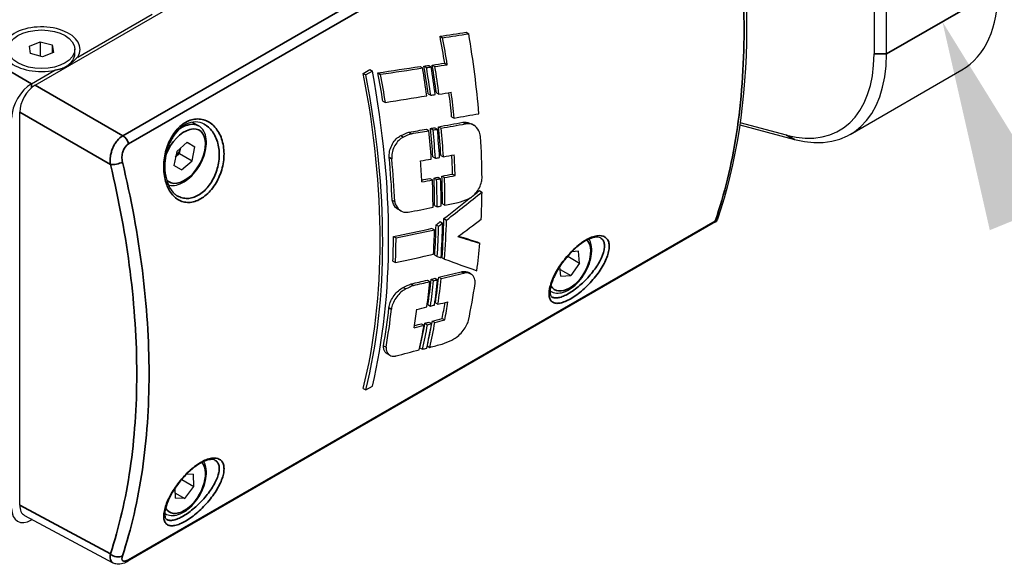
# Model space of a CAD drawing. Header units: millimetres. Extents: x 399 to 6076, y -1991 to 1602.
# Tile 20 of 256: x 2138 to 2194, y 711 to 742. Entities that reach past the tile are written whole.
import ezdxf

# ---------------------------------------------------------------- set-up
doc = ezdxf.new("R2010")
doc.units = ezdxf.units.MM
for name, color, linetype, lineweight in [('AM_5', 3, 'Continuous', 25), ('可見 (ISO)', 7, 'Continuous', 25), ('窄部可見 (ISO)', 7, 'Continuous', 35)]:
    doc.layers.add(name, color=color, linetype=linetype, lineweight=lineweight)

# ---------------------------------------------------------------- blocks, each defined once
blk = doc.blocks.new('*S343')
at = {"layer": 'AM_5', "linetype": 'Continuous'}
blk.add_trace([(1824.116, 459.231), (1820.414, 457.716), (1817.718, 469.579)], dxfattribs=at)

msp = doc.modelspace()

# ---------------------------------------------------------------- linework, layer by layer
at = {"layer": '可見 (ISO)'}
for p, q in [((2186.364, 768.634), (2186.364, 739.844)), ((2187.071, 739.844), (2187.071, 768.634)), ((2138.635, 738.072), (2172.187, 757.444)), ((2141.05, 739.671), (2145.281, 742.114)), ((2161.668, 740.859), (2161.816, 740.772)), ((2163.158, 741.078), (2163.301, 740.99)), ((2138.308, 740.297), (2138.924, 740.545)), ((2138.373, 739.866), (2138.308, 740.297)), ((2138.924, 740.545), (2139.604, 740.362)), ((2138.924, 740.545), (2138.924, 739.717)), ((2139.604, 740.362), (2139.668, 739.93)), ((2139.604, 740.362), (2139.604, 739.904)), ((2140.888, 739.869), (2140.888, 740.114)), ((2139.053, 739.682), (2138.373, 739.866)), ((2139.668, 739.93), (2139.053, 739.682)), ((2157.301, 738.739), (2157.677, 738.956)), ((2157.677, 738.956), (2157.821, 738.867)), ((2160.531, 739.136), (2160.674, 739.049)), ((2160.751, 739.153), (2160.899, 739.067)), ((2161.024, 739.194), (2161.166, 739.107)), ((2161.228, 739.211), (2161.375, 739.125)), ((2161.934, 739.322), (2162.081, 739.236)), ((2138.423, 738.154), (2139.754, 738.923)), ((2157.301, 738.739), (2157.45, 738.653)), ((2157.821, 738.867), (2157.45, 738.653)), ((2158.136, 738.773), (2158.285, 738.686)), ((2185, 735.266), (2191.364, 738.94)), ((2160.992, 737.572), (2161.138, 737.493)), ((2161.463, 737.632), (2161.609, 737.553)), ((2158.413, 737.163), (2158.559, 737.083)), ((2137.751, 714.169), (2137.751, 736.542)), ((2162.328, 736.277), (2162.473, 736.199)), ((2147.577, 735.961), (2147.928, 735.758)), ((2161.127, 735.607), (2161.272, 735.522)), ((2161.376, 735.65), (2161.516, 735.564)), ((2161.586, 735.708), (2161.731, 735.623)), ((2162.968, 735.955), (2163.109, 735.869)), ((2163.595, 735.781), (2163.455, 735.866)), ((2178.727, 735.815), (2181.831, 734.983)), ((2181.385, 735.226), (2178.744, 735.934)), ((2159.445, 735.198), (2159.588, 735.113)), ((2159.899, 735.394), (2160.041, 735.308)), ((2160.899, 735.568), (2161.039, 735.482)), ((2146.684, 734.29), (2147.285, 734.817)), ((2146.848, 734.18), (2146.914, 734.491)), ((2147.28, 734.812), (2147.72, 734.558)), ((2147.285, 734.817), (2147.72, 734.558)), ((2147.556, 733.772), (2147.72, 734.558)), ((2146.684, 734.29), (2146.519, 733.504)), ((2146.619, 733.979), (2146.848, 734.18)), ((2146.848, 734.18), (2147.556, 733.772)), ((2161.261, 733.989), (2161.406, 733.911)), ((2161.716, 734.073), (2161.861, 733.995)), ((2146.955, 733.245), (2146.519, 733.504)), ((2146.955, 733.245), (2147.556, 733.772)), ((2161.562, 732.83), (2161.701, 732.745)), ((2161.775, 732.892), (2161.919, 732.808)), ((2162.383, 733.011), (2162.527, 732.927)), ((2143.918, 732.286), (2143.918, 732.286)), ((2161.095, 732.763), (2161.234, 732.677)), ((2161.326, 732.785), (2161.47, 732.701)), ((2146.719, 731.777), (2146.72, 731.777)), ((2147.827, 731.764), (2147.827, 731.764)), ((2163.916, 732.073), (2164.055, 731.987)), ((2158.945, 731.522), (2159.089, 731.442)), ((2161.361, 731.23), (2161.505, 731.152)), ((2161.805, 731.319), (2161.949, 731.241)), ((2159.447, 730.908), (2159.304, 730.987)), ((2177.34, 730.284), (2143.864, 710.957)), ((2161.443, 730.12), (2161.587, 730.038)), ((2161.677, 730.309), (2161.816, 730.222)), ((2161.889, 730.474), (2162.033, 730.392)), ((2159.021, 729.462), (2159.165, 729.378)), ((2161.215, 729.923), (2161.354, 729.838)), ((2163.785, 729.157), (2163.924, 729.072)), ((2161.366, 728.396), (2161.51, 728.317)), ((2168.931, 728.336), (2169.608, 727.945)), ((2169.541, 728.619), (2169.171, 728.594)), ((2169.608, 727.945), (2169.541, 728.619)), ((2158.99, 728.055), (2159.134, 727.977)), ((2161.781, 728.253), (2161.926, 728.174)), ((2168.804, 728.216), (2168.804, 728.216)), ((2169.608, 727.945), (2169.107, 727.233)), ((2162.874, 727.451), (2163.015, 727.366)), ((2163.436, 727.317), (2163.295, 727.403)), ((2168.539, 727.195), (2168.485, 727.742)), ((2168.501, 727.583), (2169.107, 727.233)), ((2168.539, 727.195), (2169.107, 727.233)), ((2160.02, 726.76), (2160.161, 726.675)), ((2160.949, 726.977), (2161.088, 726.892)), ((2161.161, 727.026), (2161.306, 726.942)), ((2161.392, 727.08), (2161.531, 726.994)), ((2161.591, 727.145), (2161.735, 727.06)), ((2159.579, 726.558), (2159.72, 726.473)), ((2167.932, 726.353), (2167.949, 726.343)), ((2160.982, 725.581), (2161.128, 725.502)), ((2161.403, 725.683), (2161.549, 725.604)), ((2144.947, 725.488), (2144.947, 725.488)), ((2160.617, 724.495), (2160.758, 724.409)), ((2160.81, 724.526), (2160.956, 724.441)), ((2161.046, 724.586), (2161.187, 724.5)), ((2161.23, 724.65), (2161.376, 724.565)), ((2161.792, 724.796), (2161.938, 724.71)), ((2145.057, 723.858), (2145.057, 723.858)), ((2158.449, 723.237), (2158.595, 723.156)), ((2158.809, 722.698), (2158.663, 722.778)), ((2160.525, 723.124), (2160.673, 723.043)), ((2160.937, 723.23), (2161.082, 723.151)), ((2157.301, 720.809), (2157.45, 720.729)), ((2157.45, 720.729), (2157.821, 720.943)), ((2145.037, 719.149), (2145.037, 719.149)), ((2146.97, 715.632), (2147.667, 715.23)), ((2147.261, 715.949), (2147.647, 715.934)), ((2147.667, 715.23), (2147.647, 715.934)), ((2146.577, 715.106), (2146.593, 714.569)), ((2146.584, 714.868), (2147.14, 714.547)), ((2147.14, 714.547), (2147.667, 715.23)), ((2147.14, 714.547), (2146.593, 714.569)), ((2138.021, 713.591), (2143.059, 710.882)), ((2138.46, 713.355), (2138.423, 713.333)), ((2144.183, 713.346), (2144.183, 713.346)), ((2146.012, 713.697), (2146.028, 713.688))]:
    msp.add_line(p, q, dxfattribs=at)
for centre, major_axis, ratio, start_param, end_param in [((2186.364, 747.601), (5, -8.66), 0.57735, 0, 0.785398), ((2138.988, 740.114), (2.2, 0), 0.57735, 5.927487, 11.351273), ((1872.904, 932.585), (428.99, -110.426), 0.381071, 5.544254, 5.548922), ((2129.655, 750.065), (-23.473, 39.262), 0.587338, 4.113569, 4.151615), ((1871.458, 933.46), (-431.18, 110.99), 0.381071, 2.403035, 2.407662), ((2129.655, 750.065), (23.576, -39.434), 0.587338, 0.971006, 1.008876), ((2132.142, 751.5), (-22.373, 40.128), 0.567186, 4.040333, 4.153713), ((2138.988, 739.869), (1.9, 0), 0.57735, 5.523935, 6.283185), ((2179.647, 743.722), (4.75, -8.227), 0.57735, 5.759587, 7.068583), ((2180, 743.927), (5, -8.66), 0.57735, 5.759587, 7.068583), ((2151.613, 762.753), (-105.025, -14.892), 0.232554, 1.599947, 1.622804), ((2151.613, 762.753), (-105.484, -14.957), 0.232554, 1.601088, 1.623787), ((2129.451, 749.946), (-22.373, 40.128), 0.567186, 4.105086, 4.144192), ((2151.374, 762.614), (104.173, 14.307), 0.233572, 4.770408, 4.77304), ((2128.549, 749.426), (-23.473, 39.262), 0.587338, 4.085835, 4.125242), ((2151.373, 762.617), (104.634, 14.37), 0.233584, 4.771435, 4.774004), ((2128.549, 749.426), (23.576, -39.434), 0.587338, 0.943562, 0.982625), ((2129.91, 750.212), (-22.373, 40.128), 0.567186, 4.10016, 4.139104), ((1859.518, 936.754), (443.219, -113.332), 0.382814, 5.554304, 5.556462), ((2128.993, 749.682), (-23.473, 39.262), 0.587338, 4.080896, 4.120323), ((1858.063, 937.631), (-445.418, 113.894), 0.382814, 2.413031, 2.415179), ((2128.993, 749.682), (23.576, -39.434), 0.587338, 0.938646, 0.977729), ((2125.358, 747.583), (-23.473, 39.261), 0.587338, 3.675707, 4.160514), ((2125.358, 747.583), (23.576, -39.433), 0.587338, 0.535271, 1.017765), ((2126.83, 748.433), (-22.373, 40.128), 0.567186, 3.69432, 4.176813), ((2126.116, 748.021), (-23.473, 39.262), 0.587338, 4.110687, 4.15058), ((2126.116, 748.021), (23.576, -39.434), 0.587338, 0.968303, 1.007847), ((2138.423, 736.848), (-0.8, -1.386), 0.57735, 3.926991, 5.497787), ((2138.635, 737.052), (0.625, 1.083), 0.577526, 0.78555, 2.356042), ((1841.942, 926.168), (461.283, -103.581), 0.362661, 5.547042, 5.554024), ((2143.928, 758.315), (105.772, 14.101), 0.216687, 4.846878, 4.849328), ((1838.96, 927.84), (465.482, -104.524), 0.362661, 5.556327, 5.558394), ((2129.656, 750.064), (-23.473, 39.262), 0.587338, 4.036977, 4.071685), ((2129.656, 750.064), (23.576, -39.433), 0.587338, 0.894921, 0.932015), ((1835.267, 925.717), (465.417, -105.297), 0.360919, 5.570252, 5.574491), ((2142.694, 757.606), (104.178, 14.308), 0.233582, 4.858103, 4.860532), ((2128.456, 749.372), (-23.473, 39.261), 0.587338, 3.996038, 4.03754), ((1837.568, 940.283), (462.437, -118.246), 0.382814, 5.581645, 5.585803), ((2128.9, 749.628), (-23.473, 39.261), 0.587338, 3.991567, 4.033588), ((1836.17, 941.121), (-464.549, 118.786), 0.382814, 2.440243, 2.444371), ((2128.9, 749.628), (23.576, -39.433), 0.587338, 0.84971, 0.891384), ((1839.638, 938.916), (459.412, -117.472), 0.382814, 5.576708, 5.579722), ((1838.234, 939.759), (-461.533, 118.015), 0.382814, 2.435319, 2.438312), ((2129.358, 749.893), (-22.373, 40.128), 0.567186, 4.015498, 4.05663), ((2142.695, 757.604), (104.63, 14.37), 0.233574, 4.858726, 4.861094), ((2128.456, 749.372), (23.576, -39.433), 0.587338, 0.854161, 0.895319), ((2129.817, 750.158), (-22.373, 40.128), 0.567186, 4.010904, 4.051999), ((2132.143, 751.5), (-22.373, 40.128), 0.567186, 3.944952, 4.007227), ((2146.413, 734.439), (0.38, 0.658), 0.57735, 4.324385, 5.102903), ((2126.08, 748), (-23.473, 39.261), 0.587338, 3.967543, 4.03026), ((2134.938, 753.132), (105.783, 14.102), 0.216707, 4.93629, 4.938595), ((1822.257, 927.085), (476.418, -106.98), 0.362661, 5.583817, 5.585643), ((2129.5, 749.975), (-23.473, 39.261), 0.587338, 3.954792, 3.982877), ((2129.5, 749.975), (23.576, -39.433), 0.587338, 0.812935, 0.84376), ((2126.08, 748), (23.576, -39.433), 0.587338, 0.825743, 0.888177), ((1828.437, 923.576), (467.618, -105.87), 0.360753, 5.580389, 5.582231), ((2128.764, 749.549), (-22.373, 40.128), 0.567186, 3.99065, 4.021445), ((2135.477, 753.437), (104.174, 14.307), 0.233574, 4.930936, 4.93328), ((1824.519, 939.664), (470.571, -120.326), 0.382814, 5.60414, 5.605975), ((2128.9, 749.628), (-23.473, 39.261), 0.587338, 3.919097, 3.960768), ((1823.144, 940.487), (-472.649, 120.857), 0.382814, 2.462637, 2.464464), ((2128.9, 749.628), (23.576, -39.433), 0.587338, 0.777555, 0.818885), ((1830.737, 935.875), (461.752, -118.934), 0.380905, 5.601125, 5.602568), ((1829.386, 936.684), (-463.796, 119.461), 0.380905, 2.459214, 2.461059), ((2129.358, 749.893), (-22.373, 40.128), 0.567186, 3.943918, 3.984699), ((2128.456, 749.372), (-23.473, 39.261), 0.587338, 3.923559, 3.96469), ((2135.477, 753.437), (104.63, 14.37), 0.233576, 4.931246, 4.93353), ((2128.457, 749.372), (23.576, -39.433), 0.587338, 0.781998, 0.82279), ((2129.818, 750.158), (-22.373, 40.128), 0.567186, 3.938777, 3.979554), ((1200.575, 1306.513), (-1343.48, -219.281), 0.683583, 2.250935, 2.253065), ((1204.623, 1304.093), (1337.632, 218.327), 0.683583, 5.394358, 5.394665), ((2132.143, 751.5), (-22.373, 40.128), 0.567186, 3.881918, 3.923991), ((1813.792, 923.618), (478.154, -107.37), 0.362661, 5.599429, 5.603683), ((2127.727, 748.96), (105.77, 14.101), 0.216684, 5.008412, 5.01068), ((1204.623, 1304.093), (1337.632, 218.327), 0.683583, 5.39252, 5.394124), ((1813.93, 923.471), (477.878, -107.308), 0.362661, 5.605923, 5.608184), ((2128.549, 749.426), (-23.473, 39.261), 0.587338, 3.844882, 3.892252), ((2130.368, 750.485), (-159.511, -126.199), 0.173608, 1.628523, 1.630002), ((2128.549, 749.426), (23.576, -39.433), 0.587338, 0.703645, 0.75071), ((2130.367, 750.486), (-160.209, -126.751), 0.173609, 1.628573, 1.630014), ((2129.91, 750.211), (-22.373, 40.128), 0.567186, 3.856828, 3.911199), ((2128.993, 749.682), (-23.473, 39.261), 0.587338, 3.833727, 3.8949), ((2128.993, 749.682), (23.576, -39.433), 0.587338, 0.692538, 0.753345), ((759.524, 1532.47), (1983.389, 313.25), 0.647579, 5.39118, 5.392115), ((2177.349, 730.867), (-0.345, -0.618), 0.566933, 0.759749, 0.868871), ((2126.116, 748.021), (-23.473, 39.261), 0.587338, 3.874252, 3.912393), ((1815.328, 936.191), (472.715, -120.874), 0.382814, 5.618971, 5.625688), ((1813.961, 937.009), (-474.782, 121.403), 0.382814, 2.477403, 2.484075), ((2129.451, 749.946), (-22.373, 40.128), 0.567186, 3.870089, 3.907977), ((2075.78, 781.42), (-107.844, 54.427), 0.109206, 2.56094, 2.580475), ((2076.013, 781.28), (107.371, -54.188), 0.109206, 5.705469, 5.722292), ((2126.116, 748.021), (23.576, -39.433), 0.587338, 0.732906, 0.770721), ((2132.143, 751.5), (-22.373, 40.128), 0.567186, 3.799636, 3.84408), ((1808.969, 917.993), (474.711, -106.597), 0.362661, 5.619612, 5.626339), ((2125.343, 747.586), (-51.656, 23.165), 0.071056, 2.377768, 2.383633), ((2125.367, 747.6), (-51.522, 23.246), 0.069256, 2.390408, 2.442352), ((2168.333, 728.315), (0.38, 0.658), 0.57735, 4.319242, 4.31929), ((2168.333, 728.315), (0.38, 0.658), 0.57735, 4.740382, 4.74064), ((1812.203, 928.595), (466.006, -119.159), 0.382814, 5.652275, 5.656401), ((1810.815, 929.425), (-468.101, 119.694), 0.382814, 2.51056, 2.514658), ((1810.578, 929.477), (468.11, -119.697), 0.382814, 5.647422, 5.650377), ((1809.195, 930.305), (-470.199, 120.231), 0.382814, 2.50572, 2.508656), ((2129.358, 749.893), (-22.373, 40.128), 0.567186, 3.786468, 3.827904), ((2128.456, 749.372), (-23.473, 39.262), 0.587338, 3.766065, 3.807807), ((2128.456, 749.372), (23.576, -39.433), 0.587338, 0.625196, 0.666591), ((2119.864, 744.415), (104.164, 14.308), 0.23356, 5.087764, 5.090173), ((2119.863, 744.416), (104.621, 14.37), 0.233562, 5.087391, 5.089739), ((2129.817, 750.158), (-22.373, 40.128), 0.567186, 3.781809, 3.823291), ((2128.9, 749.628), (-23.473, 39.262), 0.587338, 3.76154, 3.803879), ((2128.9, 749.628), (23.576, -39.433), 0.587338, 0.620692, 0.66268), ((2132.142, 751.501), (-22.373, 40.128), 0.567186, 3.714955, 3.778326), ((2112.099, 739.944), (105.781, 14.101), 0.216698, 5.165224, 5.167659), ((1812.977, 906.516), (458.121, -102.871), 0.362661, 5.654441, 5.65634), ((2129.5, 749.975), (-23.473, 39.262), 0.587338, 3.724812, 3.751929), ((2129.5, 749.975), (23.576, -39.433), 0.587338, 0.583964, 0.614663), ((2126.08, 748), (-23.473, 39.262), 0.587338, 3.737314, 3.800554), ((2126.08, 748), (23.576, -39.433), 0.587338, 0.596525, 0.659475), ((2128.764, 749.55), (-22.373, 40.128), 0.567186, 3.761717, 3.792492), ((1816.41, 904.697), (453.278, -102.624), 0.360753, 5.651479, 5.653385), ((1816.094, 918.095), (-451.239, 116.226), 0.380905, 2.530265, 2.532165), ((1817.493, 917.26), (449.134, -115.684), 0.380905, 5.672631, 5.673991), ((2129.358, 749.893), (-22.373, 40.128), 0.567186, 3.713302, 3.755698), ((2128.456, 749.372), (-23.473, 39.262), 0.587338, 3.692118, 3.734825), ((2128.456, 749.372), (23.576, -39.434), 0.587338, 0.551585, 0.593932), ((2112.644, 740.249), (104.167, 14.308), 0.233566, 5.160744, 5.1633), ((2129.817, 750.158), (-22.373, 40.128), 0.567186, 3.707998, 3.750487), ((2112.642, 740.25), (104.625, 14.37), 0.233569, 5.160053, 5.162547), ((2128.9, 749.629), (-23.473, 39.262), 0.587338, 3.693809, 3.73086), ((2128.9, 749.629), (23.576, -39.434), 0.587338, 0.547011, 0.589984), ((1813.994, 919.248), (454.049, -116.101), 0.382814, 5.674999, 5.676901), ((1812.569, 920.098), (-456.19, 116.649), 0.382814, 2.533181, 2.535074), ((1820.849, 894.578), (438.428, -98.449), 0.362661, 5.677943, 5.680449), ((1816.723, 896.729), (443.833, -99.663), 0.362661, 5.670945, 5.675599), ((2104.877, 735.778), (105.785, 14.101), 0.216699, 5.238842, 5.241477), ((2144.291, 718.64), (-1, 0), 0.57735, 3.882807, 3.882873), ((2144.999, 716.476), (1.55, 2.685), 0.57735, 0.771619, 0.771641), ((2146.413, 715.66), (0.38, 0.658), 0.57735, 4.740382, 4.74064), ((2146.413, 715.66), (0.38, 0.658), 0.57735, 4.319242, 4.31929), ((2138.423, 714.639), (-0.8, -1.386), 0.57735, 5.497787, 7.068583), ((2138.635, 714.68), (-0.625, -1.083), 0.577174, 5.497939, 6.300633)]:
    msp.add_ellipse(centre, major_axis=major_axis, ratio=ratio, start_param=start_param, end_param=end_param, dxfattribs=at)
msp.add_ellipse((2138.988, 740.114), major_axis=(-1.9, 0), ratio=0.57735, dxfattribs=at)
for points, knots in [([(2177.481, 754.181), (2178.568, 749.704), (2179.127, 745.278), (2179.099, 737.275), (2178.533, 733.585), (2177.448, 730.441)], [0, 0, 0, 0, 1.481066, 1.481066, 2.935371, 2.935371, 2.935371, 2.935371]), ([(2148.251, 735.844), (2148.098, 735.929), (2147.93, 735.974), (2147.585, 735.976), (2147.405, 735.934), (2147.155, 735.811), (2147.08, 735.765), (2146.859, 735.603), (2146.716, 735.46), (2146.471, 735.131), (2146.364, 734.944), (2146.256, 734.694), (2146.235, 734.642), (2146.209, 734.569), (2146.202, 734.55), (2146.174, 734.47), (2146.155, 734.409), (2146.085, 734.162), (2146.049, 733.97), (2146.004, 733.537), (2146.006, 733.292), (2146.063, 732.837), (2146.119, 732.621), (2146.274, 732.249), (2146.375, 732.088), (2146.562, 731.889), (2146.638, 731.827), (2146.719, 731.777)], [0, 0, 0, 0, 0.077697, 0.077697, 0.1544478, 0.1544478, 0.1876157, 0.1876157, 0.2554657, 0.2554657, 0.3215178, 0.3215178, 0.3385271, 0.3385271, 0.3449016, 0.3449016, 0.3640403, 0.3640403, 0.4218624, 0.4218624, 0.4959948, 0.4959948, 0.5704208, 0.5704208, 0.6441233, 0.6441233, 0.6892079, 0.6892079, 0.6892079, 0.6892079]), ([(2146.216, 732.39), (2146.265, 732.376), (2146.316, 732.368), (2146.498, 732.353), (2146.633, 732.371), (2146.918, 732.46), (2147.069, 732.536), (2147.363, 732.741), (2147.507, 732.87), (2147.77, 733.164), (2147.889, 733.329), (2148.094, 733.679), (2148.179, 733.863), (2148.308, 734.236), (2148.351, 734.424), (2148.389, 734.787), (2148.383, 734.962), (2148.317, 735.279), (2148.258, 735.422), (2148.104, 735.629), (2148.022, 735.704), (2147.928, 735.758)], [5.919496, 5.919496, 5.919496, 5.919496, 6.033985, 6.033985, 6.324858, 6.324858, 6.653024, 6.653024, 6.991066, 6.991066, 7.326577, 7.326577, 7.660584, 7.660584, 7.995909, 7.995909, 8.333893, 8.333893, 8.663306, 8.663306, 8.908317, 8.908317, 8.908317, 8.908317]), ([(2162.968, 735.955), (2162.991, 735.958), (2163.013, 735.961), (2163.187, 735.973), (2163.329, 735.94), (2163.447, 735.871), (2163.451, 735.869), (2163.455, 735.866)], [0.55634823, 0.55634823, 0.55634823, 0.55634823, 0.56568413, 0.56568413, 0.62853717, 0.62853717, 0.63072139, 0.63072139, 0.63072139, 0.63072139]), ([(2163.976, 735.154), (2163.955, 735.27), (2163.92, 735.38), (2163.8, 735.614), (2163.698, 735.722), (2163.47, 735.854), (2163.329, 735.888), (2163.155, 735.875), (2163.132, 735.873), (2163.109, 735.869)], [-0.231066, -0.231066, -0.231066, -0.231066, -0.1883894, -0.1883894, -0.1255662, -0.1255662, -0.0627831, -0.0627831, -0.053411, -0.053411, -0.053411, -0.053411]), ([(2158.778, 733.949), (2158.778, 733.951), (2158.778, 733.953), (2158.768, 734.056), (2158.774, 734.175), (2158.822, 734.416), (2158.864, 734.538), (2158.968, 734.751), (2159.036, 734.858), (2159.191, 735.036), (2159.278, 735.108), (2159.389, 735.172), (2159.417, 735.186), (2159.445, 735.198)], [0.1415877, 0.1415877, 0.1415877, 0.1415877, 0.1421247, 0.1421247, 0.177904, 0.177904, 0.2136834, 0.2136834, 0.2492251, 0.2492251, 0.2847668, 0.2847668, 0.2963185, 0.2963185, 0.2963185, 0.2963185]), ([(2159.588, 735.113), (2159.56, 735.101), (2159.532, 735.087), (2159.505, 735.071), (2159.421, 735.023), (2159.334, 734.951), (2159.18, 734.773), (2159.112, 734.667), (2159.009, 734.455), (2158.967, 734.333), (2158.919, 734.093), (2158.913, 733.975), (2158.923, 733.872), (2158.923, 733.87), (2158.923, 733.869)], [-0.0115197, -0.0115197, -0.0115197, -0.0115197, 0, 0, 0, 0.0354088, 0.0354088, 0.0708176, 0.0708176, 0.1064609, 0.1064609, 0.1421042, 0.1421042, 0.1426401, 0.1426401, 0.1426401, 0.1426401]), ([(2163.28, 731.609), (2163.319, 731.624), (2163.358, 731.642), (2163.479, 731.712), (2163.568, 731.782), (2163.731, 731.953), (2163.806, 732.055), (2163.923, 732.257), (2163.974, 732.372), (2164.037, 732.586), (2164.053, 732.685), (2164.056, 732.772)], [-0.2974654, -0.2974654, -0.2974654, -0.2974654, -0.2813174, -0.2813174, -0.2461592, -0.2461592, -0.2110011, -0.2110011, -0.1758415, -0.1758415, -0.1448642, -0.1448642, -0.1448642, -0.1448642]), ([(2159.304, 730.987), (2159.3, 730.989), (2159.296, 730.991), (2159.185, 731.055), (2159.09, 731.158), (2158.99, 731.363), (2158.964, 731.44), (2158.945, 731.522)], [0.12336784, 0.12336784, 0.12336784, 0.12336784, 0.12539008, 0.12539008, 0.18817979, 0.18817979, 0.21985007, 0.21985007, 0.21985007, 0.21985007]), ([(2159.089, 731.442), (2159.108, 731.361), (2159.134, 731.284), (2159.233, 731.079), (2159.329, 730.976), (2159.544, 730.852), (2159.678, 730.823), (2159.836, 730.838), (2159.849, 730.839), (2159.862, 730.841)], [-0.7207878, -0.7207878, -0.7207878, -0.7207878, -0.6892162, -0.6892162, -0.6265587, -0.6265587, -0.563995, -0.563995, -0.5586618, -0.5586618, -0.5586618, -0.5586618]), ([(2177.331, 730.34), (2177.335, 730.338), (2177.339, 730.335), (2177.353, 730.33), (2177.361, 730.326), (2177.379, 730.32), (2177.387, 730.319), (2177.394, 730.319)], [-0.0038519, -0.0038519, -0.0038519, -0.0038519, 0, 0, 0.0086169, 0.0086169, 0.02089739, 0.02089739, 0.02089739, 0.02089739]), ([(2170.799, 729.376), (2170.759, 729.398), (2170.708, 729.414), (2170.588, 729.423), (2170.524, 729.419), (2170.334, 729.384), (2170.194, 729.334), (2169.957, 729.214), (2169.864, 729.159), (2169.609, 728.988), (2169.443, 728.854), (2169.123, 728.553), (2168.965, 728.382), (2168.748, 728.114), (2168.677, 728.021), (2168.593, 727.903), (2168.576, 727.879), (2168.51, 727.782), (2168.463, 727.709), (2168.295, 727.436), (2168.191, 727.235), (2168.036, 726.865), (2167.982, 726.691), (2167.928, 726.397), (2167.926, 726.273), (2167.959, 726.107), (2167.986, 726.062), (2168.026, 726.027), (2168.034, 726.021), (2168.043, 726.016)], [0, 0, 0, 0, 0.0485894, 0.0485894, 0.0889798, 0.0889798, 0.155116, 0.155116, 0.1951562, 0.1951562, 0.2631433, 0.2631433, 0.331712, 0.331712, 0.3667216, 0.3667216, 0.375699, 0.375699, 0.4026733, 0.4026733, 0.4767311, 0.4767311, 0.5499991, 0.5499991, 0.6223661, 0.6223661, 0.6905621, 0.6905621, 0.7063358, 0.7063358, 0.7063358, 0.7063358]), ([(2167.949, 726.343), (2168.051, 726.284), (2168.167, 726.249), (2168.418, 726.229), (2168.553, 726.247), (2168.839, 726.336), (2168.989, 726.413), (2169.283, 726.617), (2169.427, 726.746), (2169.69, 727.041), (2169.809, 727.206), (2170.014, 727.555), (2170.1, 727.74), (2170.228, 728.112), (2170.271, 728.3), (2170.309, 728.663), (2170.303, 728.838), (2170.247, 729.111), (2170.21, 729.217), (2170.158, 729.312)], [4.342706, 4.342706, 4.342706, 4.342706, 4.609967, 4.609967, 4.90084, 4.90084, 5.229006, 5.229006, 5.567048, 5.567048, 5.902559, 5.902559, 6.236566, 6.236566, 6.571891, 6.571891, 6.909875, 6.909875, 7.146965, 7.146965, 7.146965, 7.146965]), ([(2162.874, 727.451), (2162.895, 727.455), (2162.916, 727.459), (2163.074, 727.481), (2163.194, 727.46), (2163.288, 727.407), (2163.292, 727.405), (2163.295, 727.403)], [0.56185001, 0.56185001, 0.56185001, 0.56185001, 0.57115277, 0.57115277, 0.63403671, 0.63403671, 0.63645228, 0.63645228, 0.63645228, 0.63645228]), ([(2163.664, 726.781), (2163.667, 726.883), (2163.656, 726.979), (2163.59, 727.181), (2163.517, 727.272), (2163.335, 727.375), (2163.215, 727.396), (2163.057, 727.374), (2163.036, 727.37), (2163.015, 727.366)], [-0.2323641, -0.2323641, -0.2323641, -0.2323641, -0.189136, -0.189136, -0.1255046, -0.1255046, -0.0627523, -0.0627523, -0.053472, -0.053472, -0.053472, -0.053472]), ([(2158.758, 725.4), (2158.758, 725.402), (2158.758, 725.403), (2158.768, 725.495), (2158.795, 725.602), (2158.882, 725.82), (2158.941, 725.932), (2159.071, 726.129), (2159.151, 726.229), (2159.322, 726.398), (2159.413, 726.468), (2159.523, 726.532), (2159.551, 726.546), (2159.579, 726.558)], [0.1422316, 0.1422316, 0.1422316, 0.1422316, 0.142769, 0.142769, 0.178411, 0.178411, 0.214053, 0.214053, 0.2495243, 0.2495243, 0.2849956, 0.2849956, 0.2965152, 0.2965152, 0.2965152, 0.2965152]), ([(2159.72, 726.473), (2159.693, 726.461), (2159.665, 726.447), (2159.638, 726.431), (2159.555, 726.383), (2159.465, 726.314), (2159.295, 726.145), (2159.215, 726.047), (2159.085, 725.85), (2159.026, 725.739), (2158.94, 725.521), (2158.913, 725.414), (2158.903, 725.322), (2158.903, 725.321), (2158.903, 725.32)], [-0.0114878, -0.0114878, -0.0114878, -0.0114878, 0, 0, 0, 0.035285, 0.035285, 0.0705699, 0.0705699, 0.1061317, 0.1061317, 0.1416934, 0.1416934, 0.1422298, 0.1422298, 0.1422298, 0.1422298]), ([(2162.343, 723.568), (2162.381, 723.584), (2162.42, 723.604), (2162.544, 723.675), (2162.64, 723.745), (2162.823, 723.912), (2162.911, 724.008), (2163.059, 724.2), (2163.129, 724.307), (2163.229, 724.504), (2163.264, 724.594), (2163.284, 724.673)], [-0.3071537, -0.3071537, -0.3071537, -0.3071537, -0.2906613, -0.2906613, -0.2544188, -0.2544188, -0.2181764, -0.2181764, -0.1814874, -0.1814874, -0.1491272, -0.1491272, -0.1491272, -0.1491272]), ([(2158.663, 722.778), (2158.661, 722.779), (2158.659, 722.78), (2158.572, 722.83), (2158.507, 722.917), (2158.458, 723.096), (2158.45, 723.164), (2158.449, 723.237)], [0.12517686, 0.12517686, 0.12517686, 0.12517686, 0.12664365, 0.12664365, 0.19106866, 0.19106866, 0.22382893, 0.22382893, 0.22382893, 0.22382893]), ([(2158.595, 723.156), (2158.596, 723.083), (2158.604, 723.015), (2158.654, 722.836), (2158.719, 722.75), (2158.887, 722.653), (2159, 722.636), (2159.144, 722.659), (2159.156, 722.661), (2159.167, 722.664)], [-0.7314097, -0.7314097, -0.7314097, -0.7314097, -0.6987586, -0.6987586, -0.6344812, -0.6344812, -0.5712941, -0.5712941, -0.5659959, -0.5659959, -0.5659959, -0.5659959]), ([(2148.879, 716.721), (2148.839, 716.742), (2148.788, 716.758), (2148.668, 716.767), (2148.604, 716.763), (2148.414, 716.728), (2148.274, 716.679), (2148.037, 716.558), (2147.943, 716.503), (2147.689, 716.332), (2147.523, 716.198), (2147.203, 715.897), (2147.045, 715.726), (2146.827, 715.458), (2146.757, 715.365), (2146.673, 715.247), (2146.656, 715.223), (2146.59, 715.126), (2146.542, 715.053), (2146.375, 714.78), (2146.271, 714.579), (2146.116, 714.209), (2146.062, 714.035), (2146.007, 713.741), (2146.006, 713.617), (2146.038, 713.451), (2146.066, 713.406), (2146.106, 713.371), (2146.114, 713.365), (2146.123, 713.36)], [0, 0, 0, 0, 0.0485894, 0.0485894, 0.0889798, 0.0889798, 0.155116, 0.155116, 0.1951562, 0.1951562, 0.2631433, 0.2631433, 0.331712, 0.331712, 0.3667216, 0.3667216, 0.375699, 0.375699, 0.4026733, 0.4026733, 0.4767311, 0.4767311, 0.5499991, 0.5499991, 0.6223661, 0.6223661, 0.6905621, 0.6905621, 0.7063358, 0.7063358, 0.7063358, 0.7063358]), ([(2146.028, 713.688), (2146.131, 713.628), (2146.247, 713.594), (2146.498, 713.574), (2146.633, 713.592), (2146.918, 713.68), (2147.069, 713.757), (2147.363, 713.961), (2147.507, 714.09), (2147.77, 714.385), (2147.889, 714.55), (2148.094, 714.899), (2148.179, 715.084), (2148.308, 715.456), (2148.351, 715.644), (2148.389, 716.007), (2148.383, 716.182), (2148.326, 716.456), (2148.289, 716.561), (2148.237, 716.656)], [5.464762, 5.464762, 5.464762, 5.464762, 5.732023, 5.732023, 6.022896, 6.022896, 6.351061, 6.351061, 6.689104, 6.689104, 7.024614, 7.024614, 7.358621, 7.358621, 7.693946, 7.693946, 8.03193, 8.03193, 8.26902, 8.26902, 8.26902, 8.26902]), ([(2143.864, 710.957), (2143.76, 710.897), (2143.654, 710.851), (2143.486, 710.813), (2143.427, 710.806), (2143.316, 710.806), (2143.265, 710.812), (2143.161, 710.836), (2143.108, 710.855), (2143.059, 710.882)], [0, 0, 0, 0, 0.03994503, 0.03994503, 0.06051553, 0.06051553, 0.07796441, 0.07796441, 0.09628856, 0.09628856, 0.09628856, 0.09628856])]:
    msp.add_open_spline(points, degree=3, knots=knots, dxfattribs=at)
msp.add_rational_spline([(2141.05, 739.671), (2140.402, 738.985), (2139.754, 738.923)], [1.2380952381, 1.3619047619, 1.2380952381], degree=2, dxfattribs=at)
for points in [[(2159.445, 735.198), (2159.594, 735.272), (2159.746, 735.337), (2159.899, 735.394)], [(2160.041, 735.308), (2159.889, 735.252), (2159.737, 735.187), (2159.588, 735.113)], [(2162.694, 731.395), (2162.888, 731.45), (2163.085, 731.522), (2163.28, 731.609)], [(2177.448, 730.441), (2177.434, 730.399), (2177.415, 730.358), (2177.394, 730.319)], [(2159.579, 726.558), (2159.725, 726.633), (2159.873, 726.7), (2160.02, 726.76)], [(2160.161, 726.675), (2160.014, 726.616), (2159.867, 726.548), (2159.72, 726.473)], [(2161.78, 723.339), (2161.962, 723.4), (2162.149, 723.476), (2162.343, 723.568)]]:
    msp.add_open_spline(points, degree=3, dxfattribs=at)
at = {"layer": '窄部可見 (ISO)'}
for p, q in [((2143.62, 735.194), (2177.002, 754.466)), ((2177.331, 753.998), (2143.95, 734.725)), ((2193.435, 743.518), (2187.071, 739.844)), ((2135.594, 739.787), (2138.423, 738.154)), ((2187.071, 739.844), (2186.364, 739.844)), ((2138.423, 738.154), (2138.423, 737.92)), ((2138.635, 738.072), (2143.62, 735.194)), ((2142.912, 733.562), (2137.751, 736.542)), ((2181.831, 734.983), (2181.385, 735.226)), ((2158.778, 733.949), (2158.923, 733.869)), ((2143.95, 711.067), (2177.331, 730.34)), ((2144.3, 730.352), (2144.3, 730.352)), ((2144.593, 728.55), (2144.593, 728.55)), ((2158.758, 725.4), (2158.903, 725.32)), ((2137.751, 714.169), (2142.912, 711.394)), ((2138.423, 713.333), (2138.423, 713.375))]:
    msp.add_line(p, q, dxfattribs=at)
for centre, major_axis, ratio, start_param, end_param in [((2147.12, 734.031), (-0.85, -1.472), 0.57735, 6.064634, 11.243453), ((2146.978, 734.112), (0.95, 1.645), 0.57735, 0, 0.87995), ((2143.614, 734.789), (0.25, -0.433), 0.57735, 1.10761, 2.338741), ((2143.26, 733.769), (0.486, 0.117), 0.380571, 3.829771, 5.383918), ((2147.12, 734.031), (-0.85, -1.472), 0.57735, 5.219974, 5.220095), ((2169.04, 727.907), (-0.85, -1.472), 0.57735, 5.983224, 9.228875), ((2168.899, 727.989), (-0.95, -1.645), 0.57735, 6.265834, 6.283185), ((2147.12, 715.251), (-0.85, -1.472), 0.57735, 5.983224, 9.228875), ((2146.978, 715.333), (-0.95, -1.645), 0.57735, 6.265834, 6.283185), ((2143.26, 711.601), (0.475, -0.156), 0.720929, 4.152886, 5.707033), ((2143.614, 711.39), (0.25, -0.433), 0.57735, 0, 0.463186)]:
    msp.add_ellipse(centre, major_axis=major_axis, ratio=ratio, start_param=start_param, end_param=end_param, dxfattribs=at)
for points, knots in [([(2177.331, 730.34), (2177.853, 731.865), (2178.259, 733.531), (2178.535, 735.314), (2178.821, 737.161), (2178.967, 739.132), (2178.967, 741.191), (2178.967, 743.25), (2178.821, 745.395), (2178.535, 747.583), (2178.259, 749.696), (2177.853, 751.848), (2177.331, 753.998)], [5.9609734, 5.9609734, 5.9609734, 5.9609734, 6.1192629, 6.1192629, 6.1192629, 6.2831856, 6.2831856, 6.2831856, 6.4471083, 6.4471083, 6.4471083, 6.6053972, 6.6053972, 6.6053972, 6.6053972]), ([(2147.024, 735.845), (2147.132, 735.924), (2147.244, 735.988), (2147.471, 736.084), (2147.586, 736.117), (2147.817, 736.15), (2147.933, 736.15), (2148.157, 736.12), (2148.266, 736.09), (2148.476, 735.999), (2148.574, 735.939), (2148.759, 735.794), (2148.845, 735.708), (2148.998, 735.515), (2149.066, 735.408), (2149.184, 735.173), (2149.234, 735.046), (2149.349, 734.648), (2149.385, 734.352), (2149.364, 733.75), (2149.307, 733.437), (2149.161, 732.994), (2149.101, 732.847), (2148.964, 732.57), (2148.887, 732.44), (2148.631, 732.071), (2148.426, 731.859), (2147.996, 731.551), (2147.765, 731.451), (2147.43, 731.395), (2147.319, 731.392), (2147.103, 731.416), (2147, 731.444), (2146.802, 731.528), (2146.707, 731.586), (2146.534, 731.727), (2146.454, 731.81), (2146.236, 732.098), (2146.125, 732.334), (2146.015, 732.737), (2145.988, 732.876), (2145.953, 733.166), (2145.946, 733.318), (2145.951, 733.622), (2145.964, 733.775), (2146.009, 734.083), (2146.043, 734.238), (2146.129, 734.537), (2146.181, 734.683), (2146.305, 734.965), (2146.377, 735.1), (2146.615, 735.473), (2146.809, 735.688), (2147.024, 735.845)], [0, 0, 0, 0, 0.00047265, 0.00047265, 0.0009453, 0.0009453, 0.00141795, 0.00141795, 0.0018906, 0.0018906, 0.00236326, 0.00236326, 0.00283591, 0.00283591, 0.00330856, 0.00330856, 0.00378121, 0.00378121, 0.00472651, 0.00472651, 0.00567181, 0.00567181, 0.00614446, 0.00614446, 0.00661711, 0.00661711, 0.00756242, 0.00756242, 0.00850772, 0.00850772, 0.00898037, 0.00898037, 0.00945302, 0.00945302, 0.00992567, 0.00992567, 0.01039832, 0.01039832, 0.01134362, 0.01134362, 0.01181628, 0.01181628, 0.01228893, 0.01228893, 0.01276158, 0.01276158, 0.01323423, 0.01323423, 0.01370688, 0.01370688, 0.01417953, 0.01417953, 0.01512483, 0.01512483, 0.01512483, 0.01512483]), ([(2146.72, 731.777), (2146.764, 731.751), (2146.809, 731.727), (2146.855, 731.708), (2146.947, 731.668), (2147.043, 731.643), (2147.142, 731.631), (2147.242, 731.62), (2147.345, 731.622), (2147.448, 731.639), (2147.653, 731.673), (2147.864, 731.765), (2148.061, 731.906), (2148.257, 732.046), (2148.444, 732.241), (2148.599, 732.467), (2148.676, 732.58), (2148.745, 732.7), (2148.807, 732.827), (2148.868, 732.954), (2148.922, 733.089), (2148.965, 733.224), (2149.051, 733.496), (2149.099, 733.783), (2149.104, 734.06), (2149.109, 734.337), (2149.072, 734.609), (2148.997, 734.853), (2148.96, 734.975), (2148.912, 735.092), (2148.856, 735.2), (2148.8, 735.308), (2148.735, 735.406), (2148.663, 735.495), (2148.591, 735.584), (2148.51, 735.664), (2148.423, 735.731), (2148.368, 735.774), (2148.311, 735.812), (2148.252, 735.845)], [0.004957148, 0.004957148, 0.004957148, 0.004957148, 0.005174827, 0.005174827, 0.005174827, 0.005606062, 0.005606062, 0.005606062, 0.006037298, 0.006037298, 0.006037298, 0.006899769, 0.006899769, 0.006899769, 0.00776224, 0.00776224, 0.00776224, 0.008193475, 0.008193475, 0.008193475, 0.008624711, 0.008624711, 0.008624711, 0.009487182, 0.009487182, 0.009487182, 0.010349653, 0.010349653, 0.010349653, 0.010780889, 0.010780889, 0.010780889, 0.011212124, 0.011212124, 0.011212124, 0.01164336, 0.01164336, 0.01164336, 0.011918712, 0.011918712, 0.011918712, 0.011918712]), ([(2142.912, 733.562), (2142.891, 733.707), (2142.892, 733.863), (2142.915, 734.024), (2142.927, 734.104), (2142.944, 734.183), (2142.966, 734.262), (2142.987, 734.338), (2143.013, 734.413), (2143.044, 734.486), (2143.045, 734.489), (2143.046, 734.493), (2143.048, 734.496), (2143.079, 734.569), (2143.114, 734.638), (2143.153, 734.705), (2143.195, 734.775), (2143.241, 734.842), (2143.29, 734.902), (2143.389, 735.024), (2143.501, 735.124), (2143.62, 735.194)], [0, 0, 0, 0, 0.000492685, 0.000492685, 0.000492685, 0.000739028, 0.000739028, 0.000739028, 0.000974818, 0.000974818, 0.000974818, 0.000985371, 0.000985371, 0.000985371, 0.001221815, 0.001221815, 0.001221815, 0.00147044, 0.00147044, 0.00147044, 0.001970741, 0.001970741, 0.001970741, 0.001970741]), ([(2143.95, 734.725), (2143.805, 734.641), (2143.686, 734.476), (2143.624, 734.284), (2143.592, 734.188), (2143.575, 734.088), (2143.57, 733.987), (2143.566, 733.886), (2143.575, 733.789), (2143.597, 733.697)], [0, 0, 0, 0, 0.000612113, 0.000612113, 0.000612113, 0.00091817, 0.00091817, 0.00091817, 0.001224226, 0.001224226, 0.001224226, 0.001224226]), ([(2142.912, 711.394), (2143.408, 712.907), (2143.784, 714.53), (2144.286, 717.96), (2144.412, 719.765), (2144.412, 723.518), (2144.286, 725.464), (2143.784, 729.453), (2143.408, 731.495), (2142.912, 733.562)], [2.8369009, 2.8369009, 2.8369009, 2.8369009, 2.9892468, 2.9892468, 3.1415927, 3.1415927, 3.2939385, 3.2939385, 3.4462844, 3.4462844, 3.4462844, 3.4462844]), ([(2143.597, 733.697), (2144.098, 731.608), (2144.478, 729.543), (2144.732, 727.527), (2144.985, 725.51), (2145.113, 723.542), (2145.113, 721.645), (2145.113, 719.748), (2144.985, 717.922), (2144.732, 716.189), (2144.478, 714.455), (2144.098, 712.814), (2143.597, 711.284)], [2.8369009, 2.8369009, 2.8369009, 2.8369009, 2.9892468, 2.9892468, 2.9892468, 3.1415927, 3.1415927, 3.1415927, 3.2939385, 3.2939385, 3.2939385, 3.4462844, 3.4462844, 3.4462844, 3.4462844]), ([(2169.796, 729.148), (2169.91, 729.225), (2170.022, 729.29), (2170.238, 729.395), (2170.341, 729.435), (2170.639, 729.518), (2170.813, 729.521), (2171.02, 729.45), (2171.079, 729.414), (2171.178, 729.319), (2171.217, 729.26), (2171.272, 729.123), (2171.289, 729.045), (2171.3, 728.87), (2171.294, 728.775), (2171.243, 728.471), (2171.164, 728.241), (2170.989, 727.885), (2170.92, 727.762), (2170.766, 727.516), (2170.682, 727.394), (2170.498, 727.152), (2170.398, 727.031), (2170.19, 726.798), (2170.082, 726.687), (2169.746, 726.366), (2169.506, 726.174), (2169.053, 725.876), (2168.834, 725.767), (2168.55, 725.678), (2168.46, 725.661), (2168.3, 725.651), (2168.229, 725.658), (2168.104, 725.697), (2168.05, 725.729), (2167.964, 725.815), (2167.931, 725.868), (2167.884, 725.998), (2167.872, 726.073), (2167.866, 726.239), (2167.873, 726.332), (2167.907, 726.532), (2167.934, 726.639), (2168.007, 726.863), (2168.053, 726.983), (2168.163, 727.227), (2168.227, 727.351), (2168.37, 727.604), (2168.451, 727.733), (2168.624, 727.985), (2168.717, 728.109), (2168.915, 728.352), (2169.02, 728.47), (2169.34, 728.8), (2169.57, 728.996), (2169.796, 729.148)], [0, 0, 0, 0, 0.00047291, 0.00047291, 0.00094581, 0.00094581, 0.00189162, 0.00189162, 0.00236453, 0.00236453, 0.00283743, 0.00283743, 0.00331034, 0.00331034, 0.00378325, 0.00378325, 0.00472906, 0.00472906, 0.00520196, 0.00520196, 0.00567487, 0.00567487, 0.00614778, 0.00614778, 0.00662068, 0.00662068, 0.00756649, 0.00756649, 0.0085123, 0.0085123, 0.00898521, 0.00898521, 0.00945812, 0.00945812, 0.00993102, 0.00993102, 0.01040393, 0.01040393, 0.01087683, 0.01087683, 0.01134974, 0.01134974, 0.01182265, 0.01182265, 0.01229555, 0.01229555, 0.01276846, 0.01276846, 0.01324136, 0.01324136, 0.01371427, 0.01371427, 0.01418717, 0.01418717, 0.01513299, 0.01513299, 0.01513299, 0.01513299]), ([(2168.043, 726.016), (2168.067, 726.001), (2168.094, 725.989), (2168.179, 725.963), (2168.242, 725.958), (2168.386, 725.969), (2168.467, 725.986), (2168.725, 726.068), (2168.924, 726.169), (2169.34, 726.44), (2169.562, 726.616), (2169.873, 726.906), (2169.973, 727.006), (2170.167, 727.216), (2170.261, 727.326), (2170.432, 727.544), (2170.511, 727.653), (2170.657, 727.874), (2170.722, 727.985), (2170.889, 728.305), (2170.966, 728.512), (2171.019, 728.784), (2171.027, 728.87), (2171.021, 729.026), (2171.008, 729.096), (2170.961, 729.219), (2170.927, 729.272), (2170.859, 729.338), (2170.83, 729.359), (2170.799, 729.376)], [0.004940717, 0.004940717, 0.004940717, 0.004940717, 0.005169, 0.005169, 0.00559975, 0.00559975, 0.0060305, 0.0060305, 0.006892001, 0.006892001, 0.007753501, 0.007753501, 0.008184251, 0.008184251, 0.008615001, 0.008615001, 0.009045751, 0.009045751, 0.009476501, 0.009476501, 0.010338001, 0.010338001, 0.010768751, 0.010768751, 0.011199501, 0.011199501, 0.011630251, 0.011630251, 0.011879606, 0.011879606, 0.011879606, 0.011879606]), ([(2147.876, 716.493), (2147.99, 716.569), (2148.102, 716.634), (2148.317, 716.739), (2148.421, 716.779), (2148.718, 716.862), (2148.893, 716.865), (2149.1, 716.794), (2149.159, 716.758), (2149.257, 716.664), (2149.297, 716.604), (2149.352, 716.467), (2149.369, 716.389), (2149.379, 716.215), (2149.374, 716.119), (2149.323, 715.816), (2149.244, 715.586), (2149.068, 715.229), (2149, 715.106), (2148.846, 714.861), (2148.761, 714.739), (2148.578, 714.496), (2148.477, 714.375), (2148.269, 714.143), (2148.161, 714.031), (2147.825, 713.711), (2147.585, 713.518), (2147.132, 713.22), (2146.914, 713.111), (2146.629, 713.022), (2146.54, 713.005), (2146.38, 712.995), (2146.309, 713.003), (2146.184, 713.042), (2146.13, 713.074), (2146.044, 713.159), (2146.011, 713.213), (2145.964, 713.343), (2145.951, 713.417), (2145.945, 713.583), (2145.953, 713.676), (2145.987, 713.877), (2146.014, 713.983), (2146.087, 714.208), (2146.133, 714.327), (2146.243, 714.571), (2146.306, 714.695), (2146.45, 714.948), (2146.531, 715.077), (2146.704, 715.329), (2146.796, 715.453), (2146.995, 715.697), (2147.099, 715.814), (2147.42, 716.144), (2147.649, 716.34), (2147.876, 716.493)], [0, 0, 0, 0, 0.00047291, 0.00047291, 0.00094581, 0.00094581, 0.00189162, 0.00189162, 0.00236453, 0.00236453, 0.00283743, 0.00283743, 0.00331034, 0.00331034, 0.00378325, 0.00378325, 0.00472906, 0.00472906, 0.00520196, 0.00520196, 0.00567487, 0.00567487, 0.00614778, 0.00614778, 0.00662068, 0.00662068, 0.00756649, 0.00756649, 0.0085123, 0.0085123, 0.00898521, 0.00898521, 0.00945812, 0.00945812, 0.00993102, 0.00993102, 0.01040393, 0.01040393, 0.01087683, 0.01087683, 0.01134974, 0.01134974, 0.01182265, 0.01182265, 0.01229555, 0.01229555, 0.01276846, 0.01276846, 0.01324136, 0.01324136, 0.01371427, 0.01371427, 0.01418717, 0.01418717, 0.01513299, 0.01513299, 0.01513299, 0.01513299]), ([(2146.123, 713.36), (2146.147, 713.345), (2146.174, 713.333), (2146.259, 713.308), (2146.322, 713.302), (2146.466, 713.313), (2146.547, 713.33), (2146.804, 713.413), (2147.004, 713.513), (2147.42, 713.785), (2147.641, 713.96), (2147.953, 714.25), (2148.053, 714.351), (2148.247, 714.56), (2148.34, 714.67), (2148.512, 714.888), (2148.591, 714.998), (2148.736, 715.219), (2148.801, 715.329), (2148.969, 715.649), (2149.046, 715.856), (2149.099, 716.128), (2149.107, 716.214), (2149.101, 716.37), (2149.088, 716.44), (2149.041, 716.563), (2149.007, 716.616), (2148.938, 716.683), (2148.91, 716.703), (2148.879, 716.721)], [0.004940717, 0.004940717, 0.004940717, 0.004940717, 0.005169, 0.005169, 0.00559975, 0.00559975, 0.0060305, 0.0060305, 0.006892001, 0.006892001, 0.007753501, 0.007753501, 0.008184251, 0.008184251, 0.008615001, 0.008615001, 0.009045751, 0.009045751, 0.009476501, 0.009476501, 0.010338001, 0.010338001, 0.010768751, 0.010768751, 0.011199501, 0.011199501, 0.011630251, 0.011630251, 0.011879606, 0.011879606, 0.011879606, 0.011879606]), ([(2143.059, 710.882), (2143.055, 710.884), (2143.052, 710.886), (2142.984, 710.927), (2142.938, 710.992), (2142.892, 711.165), (2142.891, 711.272), (2142.912, 711.394)], [0.000958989, 0.000958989, 0.000958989, 0.000958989, 0.000986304, 0.000986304, 0.001479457, 0.001479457, 0.001972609, 0.001972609, 0.001972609, 0.001972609]), ([(2143.597, 711.284), (2143.575, 711.217), (2143.566, 711.158), (2143.575, 711.063), (2143.593, 711.027), (2143.655, 710.985), (2143.7, 710.978), (2143.811, 710.999), (2143.877, 711.025), (2143.95, 711.067)], [0, 0, 0, 0, 0.00030382, 0.00030382, 0.00060764, 0.00060764, 0.000911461, 0.000911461, 0.001215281, 0.001215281, 0.001215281, 0.001215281])]:
    msp.add_open_spline(points, degree=3, knots=knots, dxfattribs=at)
for points, weights in [([(2147.024, 735.845), (2147.057, 735.748), (2147.007, 735.712)], [1.00000251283, 0.778078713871, 0.801043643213]), ([(2169.796, 729.148), (2169.793, 729.111), (2169.769, 729.095)], [1.000023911, 0.910370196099, 0.893795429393]), ([(2147.876, 716.493), (2147.872, 716.455), (2147.849, 716.44)], [1.000023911, 0.910370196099, 0.893795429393])]:
    msp.add_rational_spline(points, weights, degree=2, dxfattribs=at)

# ---------------------------------------------------------------- block references
at = {"layer": 'AM_5'}
msp.add_blockref('*S343', (372.535, 272.102), dxfattribs=at)

doc.saveas('drawing.dxf')
